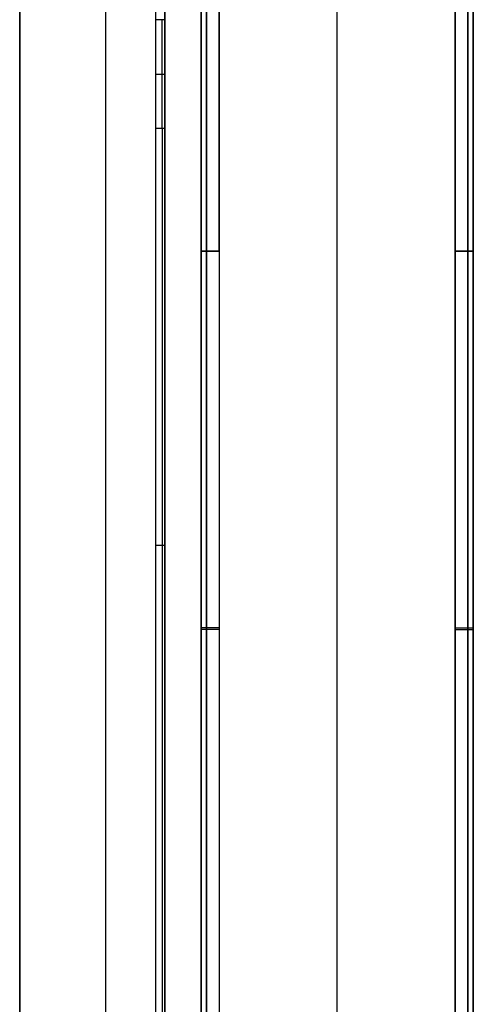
# Model space of a CAD drawing. Header units: millimetres. Extents: x 1640 to 2400, y 0 to 550.
# Tile 22 of 30: x 2350 to 2400, y 109 to 217. Entities that reach past the tile are written whole.
import ezdxf

# ---------------------------------------------------------------- set-up
doc = ezdxf.new("R2010")
doc.units = ezdxf.units.MM
doc.header["$MEASUREMENT"] = 0
doc.layers.add('Little architect__Table', color=7, linetype='Continuous', true_color=0x000000)

msp = doc.modelspace()

# ---------------------------------------------------------------- linework, layer by layer
at = {"layer": 'Little architect__Table'}
for p, q in [((2385, 0, 450), (2385, 550, 450)), ((2370, 547.55, 464.02), (2370, 2.45, 464.02)), ((2400, 2.45, 464.02), (2400, 547.55, 464.02)), ((2385, 20, 480), (2385, 530, 480)), ((2359.5, 21, 450), (2359.5, 529, 450)), ((2385, 30, 30), (2385, 520, 30)), ((2385, 30), (2385, 520)), ((2400, 30, 15), (2400, 520, 15)), ((2350, 75.6, 459.5), (2350, 474.4, 459.5)), ((2366, 457, 459.5), (2366, 93, 459.5)), ((2366, 457, 473.5), (2366, 93, 473.5)), ((2370, 272, 15), (2370, 30, 15))]:
    msp.add_line(p, q, dxfattribs=at)
for points, knots in [([(2350, 529, 450), (2350, 525, 450), (2350, 521, 450), (2350, 520, 450), (2350, 519, 450), (2350, 273, 450), (2350, 27, 450), (2350, 25.5, 450), (2350, 24, 450), (2350, 22.5, 450), (2350, 21, 450)], [-410, -410, -410, -403.517787, -403.517787, -402.70751, -402.70751, -4.051383, -4.051383, -2.43083, -2.43083, 0, 0, 0]), ([(2350, 529, 469), (2350, 525, 469), (2350, 521, 469), (2350, 520, 469), (2350, 519, 469), (2350, 273, 469), (2350, 27, 469), (2350, 25.5, 469), (2350, 24, 469), (2350, 22.5, 469), (2350, 21, 469)], [430, 430, 430, 436.482213, 436.482213, 437.29249, 437.29249, 835.948617, 835.948617, 837.56917, 837.56917, 840, 840, 840])]:
    msp.add_open_spline(points, degree=2, knots=knots, dxfattribs=at)
for points in [[(2370, 495.5, 28), (2370, 343.5, 28), (2370, 191.5, 28)], [(2370, 191.5, 2), (2370, 343.5, 2), (2370, 495.5, 2)], [(2370, 495.5, 478), (2370, 343.5, 478), (2370, 191.5, 478)], [(2370, 191.5, 452), (2370, 343.5, 452), (2370, 495.5, 452)], [(2370.59, 495.5, 29.41), (2370.59, 343.5, 29.41), (2370.59, 191.5, 29.41)], [(2370.59, 191.5, 0.59), (2370.59, 343.5, 0.59), (2370.59, 495.5, 0.59)], [(2370.59, 495.5, 479.41), (2370.59, 343.5, 479.41), (2370.59, 191.5, 479.41)], [(2370.59, 191.5, 450.59), (2370.59, 343.5, 450.59), (2370.59, 495.5, 450.59)], [(2372, 191.5, 30), (2372, 343.5, 30), (2372, 495.5, 30)], [(2372, 495.5), (2372, 343.5), (2372, 191.5)], [(2372, 191.5, 480), (2372, 343.5, 480), (2372, 495.5, 480)], [(2372, 495.5, 450), (2372, 343.5, 450), (2372, 191.5, 450)], [(2398, 495.5, 30), (2398, 343.5, 30), (2398, 191.5, 30)], [(2398, 191.5), (2398, 343.5), (2398, 495.5)], [(2398, 495.5, 480), (2398, 343.5, 480), (2398, 191.5, 480)], [(2398, 191.5, 450), (2398, 343.5, 450), (2398, 495.5, 450)], [(2399.41, 495.5, 29.41), (2399.41, 343.5, 29.41), (2399.41, 191.5, 29.41)], [(2399.41, 191.5, 0.59), (2399.41, 343.5, 0.59), (2399.41, 495.5, 0.59)], [(2399.41, 495.5, 479.41), (2399.41, 343.5, 479.41), (2399.41, 191.5, 479.41)], [(2399.41, 191.5, 450.59), (2399.41, 343.5, 450.59), (2399.41, 495.5, 450.59)], [(2400, 191.5, 28), (2400, 343.5, 28), (2400, 495.5, 28)], [(2400, 495.5, 2), (2400, 343.5, 2), (2400, 191.5, 2)], [(2400, 191.5, 478), (2400, 343.5, 478), (2400, 495.5, 478)], [(2400, 495.5, 452), (2400, 343.5, 452), (2400, 191.5, 452)], [(2366, 93, 469), (2366, 275, 469), (2366, 457, 469)], [(2366, 457, 450), (2366, 275, 450), (2366, 93, 450)], [(2365, 217, 479), (2365, 248.26, 479), (2365, 279.52, 479)], [(2366, 279.52, 478), (2366, 248.26, 478), (2366, 217, 478)], [(2365, 205, 479), (2365, 211, 479), (2365, 217, 479)], [(2365.71, 205, 478.71), (2365.71, 211, 478.71), (2365.71, 217, 478.71)], [(2366, 217, 478), (2366, 211, 478), (2366, 205, 478)], [(2365, 93, 479), (2365, 149, 479), (2365, 205, 479)], [(2365.71, 205, 478.71), (2365.71, 149, 478.71), (2365.71, 93, 478.71)], [(2366, 205, 478), (2366, 149, 478), (2366, 93, 478)], [(2370, 191.5, 2), (2370, 110.75, 2), (2370, 30, 2)], [(2370, 30, 28), (2370, 110.75, 28), (2370, 191.5, 28)], [(2370, 191.5, 452), (2370, 110.75, 452), (2370, 30, 452)], [(2370, 30, 478), (2370, 110.75, 478), (2370, 191.5, 478)], [(2370.59, 191.5, 29.41), (2370.59, 110.75, 29.41), (2370.59, 30, 29.41)], [(2370.59, 30, 0.59), (2370.59, 110.75, 0.59), (2370.59, 191.5, 0.59)], [(2370.59, 191.5, 479.41), (2370.59, 110.75, 479.41), (2370.59, 30, 479.41)], [(2370.59, 30, 450.59), (2370.59, 110.75, 450.59), (2370.59, 191.5, 450.59)], [(2372, 191.5), (2372, 110.75), (2372, 30)], [(2372, 191.5, 30), (2372, 110.75, 30), (2372, 30, 30)], [(2372, 191.5, 450), (2372, 110.75, 450), (2372, 30, 450)], [(2372, 191.5, 480), (2372, 110.75, 480), (2372, 30, 480)], [(2398, 30, 30), (2398, 110.75, 30), (2398, 191.5, 30)], [(2398, 191.5), (2398, 110.75), (2398, 30)], [(2398, 191.5, 480), (2398, 110.75, 480), (2398, 30, 480)], [(2398, 191.5, 450), (2398, 110.75, 450), (2398, 30, 450)], [(2399.41, 191.5, 29.41), (2399.41, 110.75, 29.41), (2399.41, 30, 29.41)], [(2399.41, 30, 0.59), (2399.41, 110.75, 0.59), (2399.41, 191.5, 0.59)], [(2399.41, 191.5, 479.41), (2399.41, 110.75, 479.41), (2399.41, 30, 479.41)], [(2399.41, 30, 450.59), (2399.41, 110.75, 450.59), (2399.41, 191.5, 450.59)], [(2400, 191.5, 28), (2400, 110.75, 28), (2400, 30, 28)], [(2400, 30, 2), (2400, 110.75, 2), (2400, 191.5, 2)], [(2400, 30, 478), (2400, 110.75, 478), (2400, 191.5, 478)], [(2400, 30, 452), (2400, 110.75, 452), (2400, 191.5, 452)]]:
    msp.add_open_spline(points, degree=2, dxfattribs=at)
for points, weights in [([(2366, 217, 478), (2366, 217, 479), (2365, 217, 479)], [1, 0.707106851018, 0.999999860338]), ([(2365, 211, 479), (2366, 211, 479), (2366, 211, 478)], [1, 0.707106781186, 1]), ([(2366, 205, 478), (2366, 205, 479), (2365, 205, 479)], [1, 0.707106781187, 1]), ([(2370, 191.5, 28), (2370, 191.5, 30), (2372, 191.5, 30)], [1, 0.707106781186, 1]), ([(2372, 191.5), (2370, 191.5), (2370, 191.5, 2)], [1, 0.707106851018, 0.999999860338]), ([(2370, 191.5, 478), (2370, 191.5, 480), (2372, 191.5, 480)], [1, 0.707106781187, 1]), ([(2372, 191.5, 450), (2370, 191.5, 450), (2370, 191.5, 452)], [1, 0.707106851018, 0.999999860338]), ([(2400, 191.5, 2), (2400, 191.5), (2398, 191.5)], [0.999999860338, 0.707106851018, 1]), ([(2398, 191.5, 30), (2400, 191.5, 30), (2400, 191.5, 28)], [1, 0.707106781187, 1]), ([(2398, 191.5, 480), (2400, 191.5, 480), (2400, 191.5, 478)], [1, 0.707106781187, 1]), ([(2400, 191.5, 452), (2400, 191.5, 450), (2398, 191.5, 450)], [0.999999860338, 0.707106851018, 1]), ([(2365, 159.1, 479), (2366, 159.1, 479), (2366, 159.1, 478)], [1, 0.707106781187, 1]), ([(2372, 150), (2370, 150), (2370, 150, 2)], [1, 0.707106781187, 1]), ([(2372, 150, 450), (2370, 150, 450), (2370, 150, 452)], [1, 0.707106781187, 1]), ([(2372, 149.8, 30), (2370, 149.8, 30), (2370, 149.8, 28)], [1, 0.707106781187, 1]), ([(2372, 149.8, 480), (2370, 149.8, 480), (2370, 149.8, 478)], [1, 0.707106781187, 1]), ([(2398, 150), (2400, 150), (2400, 150, 2)], [1, 0.707106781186, 1]), ([(2398, 150, 450), (2400, 150, 450), (2400, 150, 452)], [1, 0.707106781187, 1]), ([(2398, 149.8, 30), (2400, 149.8, 30), (2400, 149.8, 28)], [1, 0.707106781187, 1]), ([(2398, 149.8, 480), (2400, 149.8, 480), (2400, 149.8, 478)], [1, 0.707106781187, 1])]:
    msp.add_rational_spline(points, weights, degree=2, dxfattribs=at)

doc.saveas('drawing.dxf')
